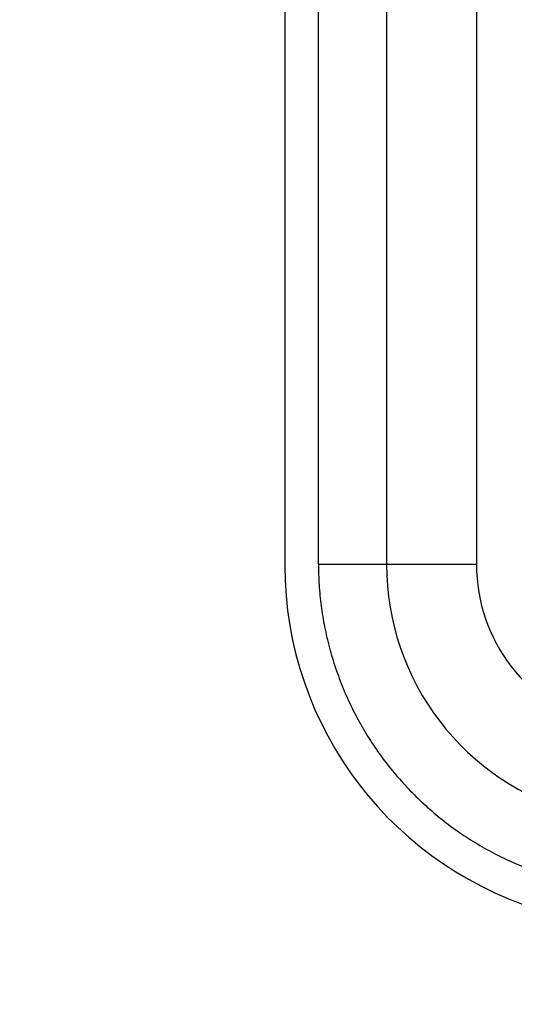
# Model space of a CAD drawing. Header units: inches. Extents: x 0 to 34, y 0 to 22.
# Tile 21 of 54: x 15.651 to 15.942, y 8.812 to 9.392. Entities that reach past the tile are written whole.
import ezdxf

# ---------------------------------------------------------------- set-up
doc = ezdxf.new("R2010")
doc.units = ezdxf.units.IN
doc.header["$LTSCALE"] = 1.87
doc.header["$MEASUREMENT"] = 0
doc.layers.get('0').update_dxf_attribs({"linetype": 'CONTINUOUS'})
doc.layers.add('DIMENSIONS', color=7, linetype='CONTINUOUS')
doc.styles.get("Standard").update_dxf_attribs({"font": 'txt', "width": 0.8})
doc.dimstyles.new('DIMSTYLE_1', dxfattribs={"dimtxt": 0.125, "dimasz": 0.18, "dimexe": 0.18, "dimexo": 0.0625, "dimgap": 0.09, "dimtad": 0, "dimtih": 1, "dimtoh": 1, "dimdec": 3, "dimlfac": 0.5, "dimzin": 4, "dimdsep": 46, "dimtxsty": 'STANDARD', "dimblk": '_FILLED', "dimblk1": '_FILLED', "dimblk2": '_FILLED', "dimcen": 0.09, "dimadec": 0, "dimazin": 0, "dimtp": 0.01, "dimtm": 0.01, "dimtfac": 1, "dimtdec": 3, "dimtofl": 0, "dimtmove": 0, "dimatfit": 3, "dimldrblk": '_FILLED', "dimfxl": 1, "dimtolj": 1, "dimtzin": 4, "dimarcsym": 0})

# ---------------------------------------------------------------- blocks, each defined once
blk = doc.blocks.new('*D8')
at = {"layer": 'DIMENSIONS', "color": 2, "linetype": 'CONTINUOUS'}
blk.add_line((16.06362, 7.0193), (14.58582, 7.0193), dxfattribs=at)
at = {"layer": 'DIMENSIONS', "color": 2, "linetype": 'CONTINUOUS', "width": 0.8}
for s, p in [('[', (13.72332, 6.9568)), (']', (14.42332, 6.9568)), ('4.213', (13.09832, 6.9568)), ('107.01', (13.82332, 6.9568))]:
    blk.add_text(s, height=0.125, dxfattribs=at).set_placement(p)
blk = doc.blocks.new('_FILLED')
at = {"color": 0, "linetype": 'BYBLOCK'}
blk.add_solid([(0, 0), (-1, 0.1736), (-1, -0.1736)], dxfattribs=at)

msp = doc.modelspace()

# ---------------------------------------------------------------- linework, layer by layer
at = {"color": 7, "linetype": 'CONTINUOUS'}
for p, q in [((15.82649, 9.07155), (15.82649, 9.96899)), ((15.86649, 9.96893), (15.86649, 9.07149)), ((15.91949, 9.96892), (15.91949, 9.07148)), ((15.80662, 9.96785), (15.80662, 9.07075)), ((15.82649, 9.07155), (15.9195, 9.07148))]:
    msp.add_line(p, q, dxfattribs=at)
for centre, radius, start, end in [((16.01862, 9.07075), 0.212, 180, 255), ((16.01849, 9.07149), 0.152, 179.99955, 254.99989), ((16.01849, 9.07148), 0.099, 179.99963, 254.99996)]:
    msp.add_arc(centre, radius, start, end, dxfattribs=at)
msp.add_open_spline([(15.82649, 9.07155), (15.82648, 9.06745), (15.82673, 9.05922), (15.82792, 9.04686), (15.82995, 9.03449), (15.83279, 9.02221), (15.83645, 9.0101), (15.84091, 8.99824), (15.84613, 8.9867), (15.85207, 8.97555), (15.85872, 8.96485), (15.86604, 8.95462), (15.87402, 8.94489), (15.88264, 8.9357), (15.89187, 8.92706), (15.90166, 8.91903), (15.91198, 8.91165), (15.92273, 8.90497), (15.93386, 8.89903), (15.94529, 8.89388), (15.95694, 8.88952), (15.96484, 8.88714), (15.9688, 8.88609)], degree=3, knots=[0, 0, 0, 0, 0.048863, 0.098288, 0.148151, 0.198329, 0.248693, 0.299121, 0.349505, 0.399747, 0.449833, 0.499838, 0.549842, 0.59993, 0.650187, 0.700607, 0.751074, 0.801469, 0.851673, 0.901573, 0.951052, 1, 1, 1, 1], dxfattribs=at)

# ---------------------------------------------------------------- dimensions: what is measured, and where the dimension line sits
at = {"layer": 'DIMENSIONS', "color": 2, "linetype": 'CONTINUOUS'}
dim = msp.add_ordinate_dim(feature_location=(16.06362, 7.0193), offset=(-1.4778, 0), dtype=0, origin=(16.12612, 15.4453), dimstyle='DIMSTYLE_1', dxfattribs=at)
dim.commit()
dim.dimension.update_dxf_attribs({"geometry": '*D8', "text_midpoint": (13.81082, 7.0193)})

doc.saveas('drawing.dxf')
